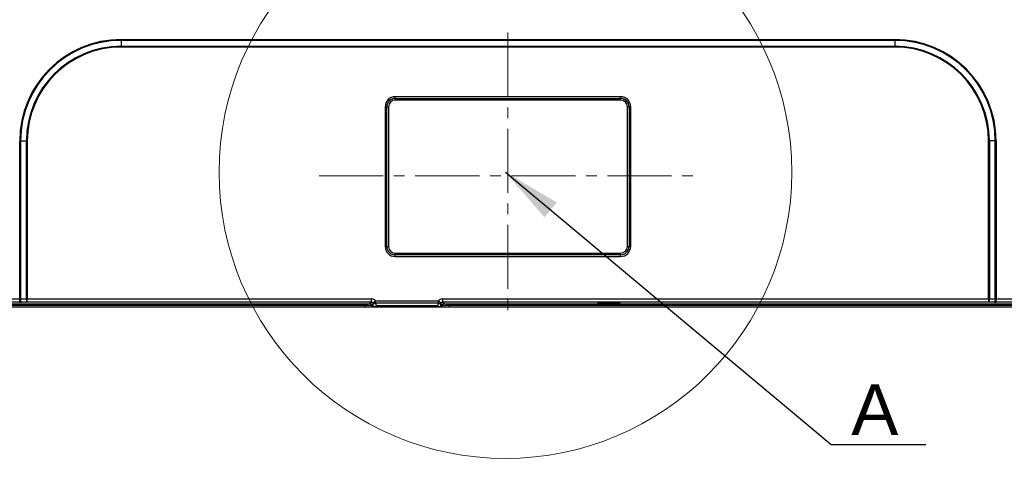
# Model space of a CAD drawing. Header units: millimetres. Extents: x -1086 to 4901, y 927 to 9917.
# Tile 78 of 85: x 2604 to 2897, y 9201 to 9338. Entities that reach past the tile are written whole.
import ezdxf

# ---------------------------------------------------------------- set-up
doc = ezdxf.new("R2010")
doc.units = ezdxf.units.MM
doc.header["$PDSIZE"] = -1
doc.linetypes.add('CENTER2', pattern=[28.575, 19.05, -3.175, 3.175, -3.175])
for name, color, linetype, lineweight in [('3中心线层', 1, 'CENTER2', 15), ('7标注层', 6, 'Continuous', 15), ('尺寸线', 6, 'Continuous', 13)]:
    doc.layers.add(name, color=color, linetype=linetype, lineweight=lineweight)
doc.styles.add('ARIAL', font='arial.ttf')
doc.styles.add('PC_TEXTSTYLE', font='gbenor.shx', dxfattribs={"width": 0.8, "bigfont": 'gbcbig.shx'})
doc.dimstyles.new(')CCC-35A1', dxfattribs={"dimscale": 20, "dimtxt": 1.5, "dimasz": 2.5, "dimexe": 1.2, "dimexo": 0, "dimgap": 0.5, "dimtad": 1, "dimzin": 12, "dimdsep": 46, "dimtxsty": 'ARIAL', "dimcen": 0.5, "dimclrd": 6, "dimclre": 6, "dimclrt": 6, "dimadec": 3, "dimazin": 3, "dimtfac": 1, "dimtmove": 0, "dimatfit": 3, "dimfxl": 1, "dimlwd": 13, "dimlwe": 13, "dimarcsym": 0})
doc.dimstyles.new('副本 GB_LINEAR', dxfattribs={"dimtxt": 3.5, "dimasz": 3.5, "dimexe": 1, "dimexo": 0, "dimgap": 1.5, "dimtad": 0, "dimtih": 1, "dimtoh": 1, "dimdsep": 46, "dimtxsty": 'PC_TEXTSTYLE', "dimcen": 0, "dimclrd": 256, "dimclrt": 6, "dimadec": 0, "dimazin": 2, "dimtp": 0.1, "dimtm": 0.1, "dimtfac": 0.71, "dimtdec": 3, "dimtmove": 0, "dimatfit": 3, "dimfxl": 1, "dimtzin": 12, "dimarcsym": 0})

# ---------------------------------------------------------------- blocks, each defined once
blk = doc.blocks.new('*D80')
at = {"layer": '7标注层', "color": 6, "lineweight": 13}
for p, q in [((2479.55, 9282.4), (2479.55, 9138.41)), ((3019.55, 9282.4), (3019.55, 9138.41)), ((2517.05, 9156.41), (2982.05, 9156.41))]:
    blk.add_line(p, q, dxfattribs=at)
at = {"layer": '7标注层', "color": 6}
for points in [[(2517.05, 9162.66), (2517.05, 9150.16), (2479.55, 9156.41)], [(2982.05, 9150.16), (2982.05, 9162.66), (3019.55, 9156.41)]]:
    blk.add_solid(points, dxfattribs=at)
at = {"layer": 'Defpoints', "color": 0}
for p in [(2479.55, 9282.4), (3019.55, 9282.4), (3019.55, 9156.41)]:
    blk.add_point(p, dxfattribs=at)
at = {"layer": '7标注层', "color": 6, "insert": (2749.55, 9178.33), "char_height": 22.5, "attachment_point": 5, "style": 'ARIAL'}
blk.add_mtext('540 [21.26][21.26]', dxfattribs=at)

msp = doc.modelspace()

# ---------------------------------------------------------------- linework, layer by layer
at = {"color": 7, "linetype": 'Continuous', "lineweight": 25}
for p, q in [((2634.584, 9331.647), (2634.584, 9331.89)), ((2634.584, 9331.89), (2864.584, 9331.89)), ((2634.584, 9331.647), (2634.584, 9329.886)), ((2864.584, 9331.647), (2634.584, 9331.647)), ((2864.584, 9331.647), (2864.584, 9331.89)), ((2864.584, 9331.647), (2864.584, 9329.886)), ((2634.584, 9329.886), (2634.584, 9329.644)), ((2634.584, 9329.886), (2864.584, 9329.886)), ((2864.584, 9329.644), (2634.584, 9329.644)), ((2864.584, 9329.886), (2864.584, 9329.644)), ((2783.084, 9314.892), (2716.084, 9314.892)), ((2716.084, 9314.392), (2716.084, 9314.892)), ((2716.084, 9314.392), (2783.084, 9314.392)), ((2716.084, 9313.892), (2716.084, 9314.392)), ((2783.084, 9313.892), (2716.084, 9313.892)), ((2783.084, 9314.392), (2783.084, 9314.892)), ((2783.084, 9313.892), (2783.084, 9314.392)), ((2713.084, 9311.892), (2713.084, 9270.392)), ((2713.084, 9311.892), (2713.584, 9311.892)), ((2713.584, 9270.392), (2713.584, 9311.892)), ((2713.584, 9311.892), (2714.084, 9311.892)), ((2714.084, 9311.892), (2714.084, 9270.392)), ((2785.084, 9311.892), (2785.584, 9311.892)), ((2785.084, 9270.392), (2785.084, 9311.892)), ((2785.584, 9311.892), (2785.584, 9270.392)), ((2785.584, 9311.892), (2786.084, 9311.892)), ((2786.084, 9270.392), (2786.084, 9311.892)), ((2604.704, 9301.767), (2604.461, 9301.767)), ((2604.461, 9254.759), (2604.461, 9301.767)), ((2604.704, 9301.767), (2606.465, 9301.767)), ((2604.704, 9301.767), (2604.704, 9254.76)), ((2606.465, 9301.767), (2606.708, 9301.767)), ((2606.465, 9254.772), (2606.465, 9301.767)), ((2606.708, 9301.767), (2606.708, 9254.772)), ((2892.704, 9301.767), (2892.461, 9301.767)), ((2892.461, 9254.772), (2892.461, 9301.767)), ((2892.704, 9301.767), (2892.704, 9254.772)), ((2894.465, 9301.767), (2892.704, 9301.767)), ((2894.465, 9254.76), (2894.465, 9301.767)), ((2894.465, 9301.767), (2894.708, 9301.767)), ((2894.708, 9301.767), (2894.708, 9254.759)), ((2713.084, 9270.392), (2713.584, 9270.392)), ((2713.584, 9270.392), (2714.084, 9270.392)), ((2785.084, 9270.392), (2785.584, 9270.392)), ((2785.584, 9270.392), (2786.084, 9270.392)), ((2716.084, 9267.892), (2716.084, 9268.392)), ((2716.084, 9268.392), (2783.084, 9268.392)), ((2716.084, 9267.392), (2716.084, 9267.892)), ((2783.084, 9267.892), (2716.084, 9267.892)), ((2716.084, 9267.392), (2783.084, 9267.392)), ((2783.084, 9267.892), (2783.084, 9268.392)), ((2783.084, 9267.392), (2783.084, 9267.892)), ((2517.127, 9252.427), (2707.042, 9252.427)), ((2564.649, 9252.866), (2707.042, 9252.866)), ((2566.223, 9253.339), (2707.042, 9253.339)), ((2594.708, 9254.759), (2604.461, 9254.759)), ((2604.461, 9253.759), (2594.708, 9253.759)), ((2599.584, 9252.392), (2706.916, 9252.392)), ((2604.461, 9253.759), (2604.461, 9254.759)), ((2604.704, 9254.76), (2606.465, 9254.772)), ((2606.708, 9253.772), (2604.946, 9253.761)), ((2606.465, 9254.772), (2606.708, 9254.772)), ((2606.708, 9254.772), (2709.068, 9254.772)), ((2606.708, 9253.772), (2606.708, 9254.772)), ((2709.068, 9253.772), (2606.708, 9253.772)), ((2707.042, 9253.339), (2707.042, 9252.866)), ((2707.042, 9252.866), (2707.042, 9252.427)), ((2708.541, 9253.377), (2709.068, 9253.772)), ((2709.535, 9253.248), (2709.06, 9252.892)), ((2709.06, 9252.892), (2709.532, 9252.892)), ((2709.068, 9253.772), (2709.068, 9254.772)), ((2709.376, 9252.427), (2709.859, 9252.427)), ((2709.46, 9253.584), (2710.242, 9254.206)), ((2709.482, 9252.392), (2729.686, 9252.392)), ((2709.859, 9252.427), (2729.31, 9252.427)), ((2710.242, 9253.499), (2710.242, 9254.206)), ((2710.242, 9254.206), (2728.927, 9254.206)), ((2728.927, 9253.499), (2710.242, 9253.499)), ((2710.517, 9252.831), (2728.652, 9252.831)), ((2728.927, 9253.499), (2728.927, 9254.206)), ((2728.927, 9254.206), (2729.709, 9253.584)), ((2729.31, 9252.427), (2729.793, 9252.427)), ((2730.109, 9252.892), (2729.634, 9253.248)), ((2729.637, 9252.892), (2730.109, 9252.892)), ((2730.101, 9254.772), (2730.101, 9253.772)), ((2730.101, 9254.772), (2892.461, 9254.772)), ((2892.461, 9253.772), (2730.101, 9253.772)), ((2730.101, 9253.772), (2730.628, 9253.377)), ((2732.127, 9253.339), (2982.042, 9253.339)), ((2732.127, 9253.339), (2732.127, 9252.866)), ((2732.127, 9252.866), (2732.127, 9252.427)), ((2732.127, 9252.866), (2982.042, 9252.866)), ((2732.127, 9252.427), (2982.042, 9252.427)), ((2732.253, 9252.392), (2749.584, 9252.392)), ((2749.584, 9252.392), (2749.584, 9252.427)), ((2749.584, 9252.392), (2899.584, 9252.392)), ((2892.461, 9254.772), (2892.704, 9254.772)), ((2892.461, 9254.772), (2892.461, 9253.772)), ((2894.222, 9253.761), (2892.461, 9253.772)), ((2892.704, 9254.772), (2894.465, 9254.76)), ((2894.708, 9253.759), (2894.708, 9254.759)), ((2894.708, 9254.759), (2904.461, 9254.759)), ((2904.461, 9253.759), (2894.708, 9253.759))]:
    msp.add_line(p, q, dxfattribs=at)
at = {"color": 2, "linetype": 'Continuous', "lineweight": 18}
msp.add_circle((2748.859, 9292.467), 85.118, dxfattribs=at)
at = {"color": 7, "linetype": 'Continuous', "lineweight": 25}
for centre, radius, start, end in [((2634.584, 9301.767), 30.123, 90, 180), ((2634.584, 9301.767), 29.881, 90, 180), ((2864.584, 9301.767), 30.123, 0, 90), ((2864.584, 9301.767), 29.881, 0, 90), ((2634.584, 9301.767), 28.119, 90, 180), ((2634.584, 9301.767), 27.877, 90, 180), ((2864.584, 9301.767), 28.119, 0, 90), ((2864.584, 9301.767), 27.877, 0, 90), ((2716.084, 9311.892), 3, 90, 180), ((2716.084, 9311.892), 2.5, 90, 180), ((2716.084, 9311.892), 2, 90, 180), ((2783.084, 9311.892), 3, 0, 90), ((2783.084, 9311.892), 2.5, 0, 90), ((2783.084, 9311.892), 2, 0, 90), ((2716.084, 9270.392), 3, 180, 270), ((2716.084, 9270.392), 2.5, 180, 270), ((2716.084, 9270.392), 2, 180, 270), ((2783.084, 9270.392), 3, 270, 0), ((2783.084, 9270.392), 2.5, 270, 0), ((2783.084, 9270.392), 2, 270, 0), ((2605.982, 9254.541), 1.297, 170.27057, 217.00447), ((2607.743, 9254.553), 1.297, 170.27057, 217.00447), ((2708.54, 9252.877), 0.5, 0.89174, 89.93107), ((2709.541, 9252.892), 0.5, 180.8287, 248.4113), ((2709.56, 9252.892), 0.5, 179.99077, 248.41157), ((2709.915, 9254.133), 0.713, 230.32153, 297.25097), ((2729.254, 9254.133), 0.713, 242.74903, 309.67847), ((2729.609, 9252.892), 0.5, 291.58843, 0.00923), ((2729.628, 9252.892), 0.5, 291.5887, 359.1713), ((2730.628, 9252.877), 0.5, 90.06893, 179.10826), ((2891.426, 9254.553), 1.297, 322.99553, 9.72943), ((2893.187, 9254.541), 1.297, 322.99553, 9.72943)]:
    msp.add_arc(centre, radius, start, end, dxfattribs=at)
for centre, major_axis, ratio, start_param, end_param in [((2604.461, 9254.811), (1, 0), 0.0523718, 4.712389, 4.9573676), ((2604.461, 9253.812), (2, 0), 0.0261859, 4.712389, 4.9573676), ((2707.042, 9253.378), (1.5, 0), 0.0261859, 4.712389, 6.2482787), ((2708.561, 9252.892), (1.423, 0.474), 0.1109949, 5.0192919, 5.0339326), ((2709.067, 9253.271), (1.201, 0.901), 0.9990488, 0.0285877, 0.9269237), ((2709.067, 9253.271), (0.402, 0.301), 0.9952637, 0.0285877, 0.9269237), ((2709.033, 9253.246), (0.268, 0.487), 0.8765142, 5.1648448, 5.8363915), ((2709.033, 9252.539), (0.72, 1.379), 0.9561968, 5.3660882, 5.8478543), ((2730.136, 9252.539), (-0.72, 1.379), 0.9561968, 0.435331, 0.9170971), ((2730.102, 9253.271), (1.201, -0.901), 0.9990488, 2.2146689, 3.113005), ((2730.136, 9253.246), (-0.268, 0.487), 0.8765142, 0.4467938, 1.1183405), ((2730.102, 9253.271), (0.402, -0.301), 0.9952637, 2.2146689, 3.113005), ((2730.608, 9252.892), (1.423, -0.474), 0.1109949, 4.3908453, 4.405486), ((2732.127, 9253.378), (1.5, 0), 0.0261859, 3.1764992, 4.712389), ((2894.708, 9253.812), (2, 0), 0.0261859, 4.4674103, 4.712389), ((2894.708, 9254.811), (1, 0), 0.0523718, 4.4674103, 4.712389)]:
    msp.add_ellipse(centre, major_axis=major_axis, ratio=ratio, start_param=start_param, end_param=end_param, dxfattribs=at)
msp.add_ellipse((2779.584, 9253.497), major_axis=(3.4, 0), ratio=0.0261859, dxfattribs=at)
for points, knots in [([(2707.042, 9252.866), (2707.3, 9252.866), (2707.553, 9252.866), (2707.909, 9252.867), (2708.024, 9252.868), (2708.237, 9252.869), (2708.337, 9252.87), (2708.615, 9252.873), (2708.765, 9252.875), (2708.972, 9252.88), (2709.032, 9252.882), (2709.041, 9252.885)], [0, 0, 0, 0, 0.25, 0.25, 0.375, 0.375, 0.5, 0.5, 0.75, 0.75, 1, 1, 1, 1]), ([(2707.042, 9252.427), (2707.303, 9252.427), (2707.825, 9252.427), (2708.512, 9252.427), (2709.016, 9252.427), (2709.163, 9252.427), (2709.226, 9252.427)], [0, 0, 0, 0, 0.2672581, 0.5345176, 0.8017176, 1, 1, 1, 1]), ([(2709.532, 9252.892), (2709.533, 9253.007), (2709.534, 9253.123), (2709.535, 9253.239), (2709.535, 9253.242), (2709.535, 9253.245), (2709.535, 9253.248)], [0, 0, 0, 0, 0.00035326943, 0.00035326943, 0.00035326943, 0.00036258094, 0.00036258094, 0.00036258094, 0.00036258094]), ([(2709.853, 9252.429), (2709.764, 9252.465), (2709.687, 9252.524), (2709.601, 9252.639), (2709.578, 9252.681), (2709.552, 9252.754), (2709.545, 9252.78), (2709.535, 9252.834), (2709.532, 9252.863), (2709.532, 9252.892)], [0, 0, 0, 0, 0.5, 0.5, 0.75, 0.75, 0.875, 0.875, 1, 1, 1, 1]), ([(2709.853, 9252.429), (2709.967, 9252.46), (2710.08, 9252.509), (2710.247, 9252.609), (2710.302, 9252.647), (2710.411, 9252.732), (2710.466, 9252.78), (2710.517, 9252.831)], [0, 0, 0, 0, 0.5, 0.5, 0.75, 0.75, 1, 1, 1, 1]), ([(2729.316, 9252.429), (2729.202, 9252.46), (2729.089, 9252.509), (2728.922, 9252.609), (2728.867, 9252.647), (2728.758, 9252.732), (2728.703, 9252.78), (2728.652, 9252.831)], [0, 0, 0, 0, 0.5, 0.5, 0.75, 0.75, 1, 1, 1, 1]), ([(2729.637, 9252.892), (2729.637, 9252.835), (2729.626, 9252.779), (2729.591, 9252.683), (2729.568, 9252.639), (2729.482, 9252.524), (2729.404, 9252.465), (2729.316, 9252.429)], [0, 0, 0, 0, 0.25, 0.25, 0.5, 0.5, 1, 1, 1, 1]), ([(2729.637, 9252.892), (2729.636, 9253.007), (2729.635, 9253.123), (2729.634, 9253.239), (2729.634, 9253.242), (2729.634, 9253.245), (2729.634, 9253.248)], [0, 0, 0, 0, 0.00035326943, 0.00035326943, 0.00035326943, 0.00036258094, 0.00036258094, 0.00036258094, 0.00036258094]), ([(2729.944, 9252.427), (2729.952, 9252.427), (2730.007, 9252.427), (2730.351, 9252.427), (2730.942, 9252.427), (2731.58, 9252.427), (2731.983, 9252.427), (2732.127, 9252.427)], [0, 0, 0, 0, 0.0438226, 0.3127526, 0.5817472, 0.8508284, 1, 1, 1, 1]), ([(2730.128, 9252.885), (2730.133, 9252.883), (2730.15, 9252.882), (2730.207, 9252.88), (2730.248, 9252.878), (2730.352, 9252.876), (2730.416, 9252.875), (2730.561, 9252.873), (2730.644, 9252.872), (2730.922, 9252.869), (2731.141, 9252.868), (2731.613, 9252.866), (2731.869, 9252.866), (2732.127, 9252.866)], [0, 0, 0, 0, 0.125, 0.125, 0.25, 0.25, 0.375, 0.375, 0.5, 0.5, 0.75, 0.75, 1, 1, 1, 1])]:
    msp.add_open_spline(points, degree=3, knots=knots, dxfattribs=at)
for points in [[(2709.357, 9252.427), (2709.363, 9252.427), (2709.37, 9252.427), (2709.376, 9252.427)], [(2709.853, 9252.429), (2709.855, 9252.428), (2709.857, 9252.428), (2709.859, 9252.427)], [(2729.316, 9252.429), (2729.314, 9252.428), (2729.312, 9252.428), (2729.31, 9252.427)], [(2729.793, 9252.427), (2729.799, 9252.427), (2729.806, 9252.427), (2729.812, 9252.427)]]:
    msp.add_open_spline(points, degree=3, dxfattribs=at)
at = {"layer": '3中心线层'}
for p, q in [((2749.584, 9333.935), (2749.584, 9248.848)), ((2693.461, 9291.392), (2805.708, 9291.392))]:
    msp.add_line(p, q, dxfattribs=at)

# ---------------------------------------------------------------- texts
at = {"layer": '尺寸线', "lineweight": 15, "insert": (2851.666, 9229.352), "char_height": 15, "width": 21.88105, "attachment_point": 1, "style": 'ARIAL'}
msp.add_mtext('A', dxfattribs=at)

# ---------------------------------------------------------------- dimensions: what is measured, and where the dimension line sits
at = {"layer": '7标注层'}
dim = msp.add_linear_dim(base=(3019.554, 9156.406), p1=(2479.554, 9282.402), p2=(3019.554, 9282.402), text='<>[21.26]', dimstyle=')CCC-35A1', override={"dimscale": 15}, dxfattribs=at)
dim.commit()
dim.dimension.update_dxf_attribs({"geometry": '*D80', "text_midpoint": (2749.554, 9178.325)})

# ---------------------------------------------------------------- leaders
at = {"layer": '7标注层', "annotation_type": 0, "has_hookline": 1, "hookline_direction": 0}
msp.add_leader([(2748.859, 9292.467), (2845.682, 9211.443), (2865.358, 9211.443)], dimstyle='副本 GB_LINEAR', override={"dimscale": 5, "dimtad": 1}, dxfattribs=at)

doc.saveas('drawing.dxf')
